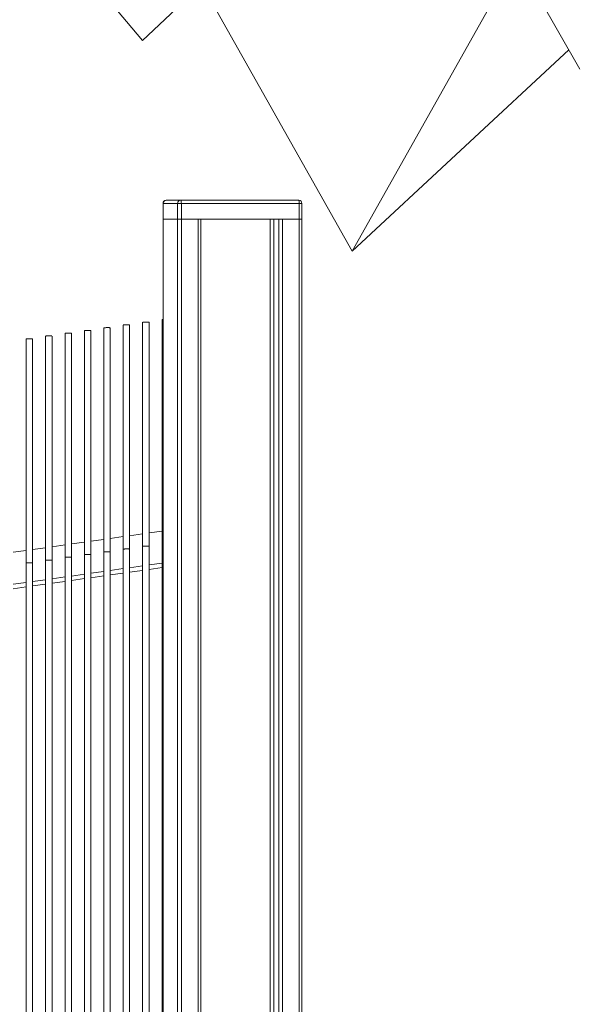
# Model space of a CAD drawing. Header units: millimetres. Extents: x 27350 to 76432, y -300 to 6935.
# Tile 39 of 43: x 75493 to 75839, y 1112 to 1727. Entities that reach past the tile are written whole.
import ezdxf

# ---------------------------------------------------------------- set-up
doc = ezdxf.new("R2010")
doc.units = ezdxf.units.MM
doc.header["$MEASUREMENT"] = 0
doc.layers.add('Nouveau_VRD _ Végétation.VRD', color=7, linetype='Continuous')
doc.layers.add('VRD _ Clôture.VRD', color=7, linetype='Continuous')

# ---------------------------------------------------------------- blocks, each defined once
blk = doc.blocks.new('Élément de coupe_67')
at = {"layer": 'VRD _ Clôture.VRD', "color": 7, "linetype": 'Continuous', "lineweight": 15}
for p, q in [((75549.24, 1402.88), (75557.37, 1404.04)), ((75561.37, 1404.6), (75569.49, 1405.76)), ((75573.49, 1406.33), (75581.61, 1407.49)), ((75500.76, 1395.98), (75508.88, 1397.13)), ((75512.88, 1397.7), (75521.01, 1398.86)), ((75525, 1399.43), (75533.13, 1400.58)), ((75537.12, 1401.15), (75545.25, 1402.31)), ((75464.39, 1390.8), (75472.52, 1391.96)), ((75476.52, 1392.53), (75484.64, 1393.68)), ((75488.64, 1394.25), (75496.76, 1395.41)), ((75415.91, 1383.9), (75424.04, 1385.06)), ((75428.03, 1385.63), (75436.16, 1386.78)), ((75440.15, 1387.35), (75448.28, 1388.51)), ((75452.27, 1389.08), (75460.4, 1390.23)), ((75561.37, 1384.59), (75569.49, 1385.75)), ((75573.49, 1386.32), (75581.61, 1387.48)), ((75573.49, 1383.54), (75581.61, 1384.7)), ((75367.42, 1377), (75375.55, 1378.16)), ((75379.55, 1378.73), (75387.67, 1379.88)), ((75391.67, 1380.45), (75399.79, 1381.61)), ((75403.79, 1382.18), (75411.91, 1383.33)), ((75512.88, 1377.69), (75521.01, 1378.85)), ((75525, 1379.42), (75533.13, 1380.58)), ((75537.12, 1381.14), (75545.25, 1382.3)), ((75537.12, 1378.37), (75545.25, 1379.52)), ((75549.24, 1382.87), (75557.37, 1384.03)), ((75549.24, 1380.09), (75557.37, 1381.25)), ((75561.37, 1381.82), (75569.49, 1382.97)), ((75331.06, 1371.83), (75339.19, 1372.98)), ((75343.18, 1373.55), (75351.31, 1374.71)), ((75355.3, 1375.28), (75363.43, 1376.43)), ((75464.39, 1370.79), (75472.52, 1371.95)), ((75476.52, 1372.52), (75484.64, 1373.67)), ((75488.64, 1374.24), (75496.76, 1375.4)), ((75488.64, 1371.47), (75496.76, 1372.62)), ((75500.76, 1375.97), (75508.88, 1377.12)), ((75500.76, 1373.19), (75508.88, 1374.35)), ((75512.88, 1374.92), (75521.01, 1376.07)), ((75525, 1376.64), (75533.13, 1377.8)), ((75282.57, 1364.93), (75290.7, 1366.08)), ((75294.7, 1366.65), (75302.82, 1367.81)), ((75306.82, 1368.38), (75314.94, 1369.53)), ((75318.94, 1370.1), (75327.06, 1371.26)), ((75428.03, 1365.62), (75436.16, 1366.77)), ((75440.15, 1367.34), (75448.28, 1368.5)), ((75440.15, 1364.57), (75448.28, 1365.72)), ((75452.27, 1369.07), (75460.4, 1370.22)), ((75452.27, 1366.29), (75460.4, 1367.45)), ((75464.39, 1368.02), (75472.52, 1369.17)), ((75476.52, 1369.74), (75484.64, 1370.9)), ((75246.21, 1359.75), (75254.34, 1360.91)), ((75258.33, 1361.47), (75266.46, 1362.63)), ((75270.45, 1363.2), (75278.58, 1364.36)), ((75379.54, 1358.72), (75387.67, 1359.87)), ((75391.67, 1360.44), (75399.79, 1361.6)), ((75403.79, 1362.17), (75411.91, 1363.32)), ((75403.79, 1359.39), (75411.91, 1360.55)), ((75415.91, 1363.89), (75424.04, 1365.05)), ((75415.91, 1361.12), (75424.04, 1362.27)), ((75428.03, 1362.84), (75436.16, 1364)), ((75197.72, 1352.85), (75205.85, 1354.01)), ((75209.85, 1354.57), (75217.97, 1355.73)), ((75221.97, 1356.3), (75230.09, 1357.46)), ((75234.09, 1358.02), (75242.21, 1359.18)), ((75343.18, 1353.54), (75351.31, 1354.7)), ((75355.3, 1355.27), (75363.43, 1356.42)), ((75355.3, 1352.49), (75363.43, 1353.65)), ((75367.42, 1356.99), (75375.55, 1358.15)), ((75367.42, 1354.21), (75375.55, 1355.37)), ((75379.54, 1355.94), (75387.67, 1357.1)), ((75391.67, 1357.67), (75399.79, 1358.82)), ((75161.36, 1347.67), (75169.49, 1348.83)), ((75173.48, 1349.4), (75181.61, 1350.56)), ((75185.6, 1351.12), (75193.73, 1352.28)), ((75294.7, 1346.64), (75302.82, 1347.8)), ((75306.82, 1348.37), (75314.94, 1349.52)), ((75318.94, 1350.09), (75327.06, 1351.25)), ((75318.94, 1347.31), (75327.06, 1348.47)), ((75331.06, 1351.82), (75339.19, 1352.97)), ((75331.06, 1349.04), (75339.19, 1350.2)), ((75343.18, 1350.76), (75351.31, 1351.92)), ((75112.88, 1340.77), (75121, 1341.93)), ((75125, 1342.5), (75133.12, 1343.65)), ((75137.12, 1344.22), (75145.24, 1345.38)), ((75149.24, 1345.95), (75157.37, 1347.1)), ((75258.33, 1341.46), (75266.46, 1342.62)), ((75270.45, 1343.19), (75278.58, 1344.35)), ((75270.45, 1340.41), (75278.58, 1341.57)), ((75282.57, 1344.92), (75290.7, 1346.07)), ((75282.57, 1342.14), (75290.7, 1343.3)), ((75294.7, 1343.86), (75302.82, 1345.02)), ((75306.82, 1345.59), (75314.94, 1346.75)), ((75079.1, 1335.97), (75084.64, 1336.75)), ((75088.63, 1337.32), (75096.76, 1338.48)), ((75100.75, 1339.05), (75108.88, 1340.2)), ((75209.85, 1334.56), (75217.97, 1335.72)), ((75221.97, 1336.29), (75230.09, 1337.45)), ((75234.09, 1338.01), (75242.21, 1339.17)), ((75234.09, 1335.24), (75242.21, 1336.39)), ((75246.21, 1339.74), (75254.34, 1340.9)), ((75246.21, 1336.96), (75254.34, 1338.12)), ((75258.33, 1338.69), (75266.46, 1339.84)), ((75161.36, 1327.66), (75169.49, 1328.82)), ((75173.48, 1329.39), (75181.61, 1330.55)), ((75185.6, 1331.11), (75193.73, 1332.27)), ((75185.6, 1328.34), (75193.73, 1329.49)), ((75197.72, 1332.84), (75205.85, 1334)), ((75197.72, 1330.06), (75205.85, 1331.22)), ((75209.85, 1331.79), (75217.97, 1332.94)), ((75221.97, 1333.51), (75230.09, 1334.67)), ((75125, 1322.49), (75133.12, 1323.64)), ((75137.12, 1324.21), (75145.24, 1325.37)), ((75137.12, 1321.44), (75145.24, 1322.59)), ((75149.24, 1325.94), (75157.37, 1327.1)), ((75149.24, 1323.16), (75157.37, 1324.32)), ((75161.36, 1324.89), (75169.49, 1326.04)), ((75173.48, 1326.61), (75181.61, 1327.77)), ((75079.32, 1315.99), (75084.64, 1316.74)), ((75088.63, 1317.31), (75096.76, 1318.47)), ((75100.75, 1319.04), (75108.88, 1320.19)), ((75100.75, 1316.26), (75108.88, 1317.42)), ((75112.88, 1320.76), (75121, 1321.92)), ((75112.88, 1317.99), (75121, 1319.14)), ((75125, 1319.71), (75133.12, 1320.87)), ((75079.35, 1313.22), (75084.64, 1313.97)), ((75088.63, 1314.54), (75096.76, 1315.69))]:
    blk.add_line(p, q, dxfattribs=at)
blk = doc.blocks.new('Élément de coupe_68')
at = {"layer": 'VRD _ Clôture.VRD', "color": 7, "linetype": 'Continuous', "lineweight": 15}
for p, q in [((75582.21, 1612.24), (75582.34, 1613.08)), ((75582.21, 1602.35), (75582.21, 1612.24)), ((75582.21, 1612.24), (75582.3, 1612.24)), ((75582.3, 1612.24), (75582.45, 1612.98)), ((75582.3, 1602.35), (75582.3, 1612.24)), ((75582.3, 1612.24), (75583.86, 1612.24)), ((75582.7, 1613.69), (75582.34, 1613.08)), ((75582.85, 1613.61), (75582.45, 1612.98)), ((75583.31, 1614.05), (75582.7, 1613.69)), ((75583.46, 1614.03), (75582.85, 1613.61)), ((75584.18, 1614.18), (75583.31, 1614.05)), ((75584.18, 1614.18), (75583.46, 1614.03)), ((75583.86, 1612.24), (75585.29, 1612.24)), ((75584.18, 1614.18), (75584.18, 1614.18)), ((75584.18, 1614.18), (75585.71, 1614.18)), ((75585.29, 1612.24), (75586.6, 1612.24)), ((75585.71, 1614.18), (75587.16, 1614.18)), ((75586.6, 1612.24), (75587.78, 1612.24)), ((75587.16, 1614.18), (75588.48, 1614.18)), ((75587.78, 1612.24), (75588.84, 1612.24)), ((75588.48, 1614.18), (75589.68, 1614.18)), ((75589.77, 1612.24), (75588.84, 1612.24)), ((75589.68, 1614.18), (75590.74, 1614.18)), ((75589.77, 1612.24), (75590.57, 1612.24)), ((75590.57, 1612.24), (75591.25, 1612.24)), ((75590.74, 1614.18), (75591.68, 1614.18)), ((75591.25, 1612.24), (75591.39, 1612.98)), ((75591.25, 1602.35), (75591.25, 1612.24)), ((75591.25, 1612.24), (75591.34, 1612.24)), ((75591.34, 1612.24), (75591.52, 1612.24)), ((75591.48, 1613.11), (75591.39, 1612.98)), ((75591.81, 1613.69), (75591.46, 1613.08)), ((75591.52, 1612.24), (75591.77, 1612.24)), ((75591.68, 1614.18), (75592.49, 1614.18)), ((75591.77, 1612.24), (75592.08, 1612.24)), ((75592.39, 1614.05), (75591.81, 1613.69)), ((75592.08, 1612.24), (75592.45, 1612.24)), ((75593.19, 1614.18), (75592.39, 1614.05)), ((75592.45, 1612.24), (75592.84, 1612.24)), ((75593.16, 1614.18), (75592.49, 1614.18)), ((75592.55, 1614.05), (75592.54, 1614.05)), ((75593.19, 1614.18), (75592.55, 1614.05)), ((75592.84, 1612.24), (75593.26, 1612.24)), ((75593.19, 1614.18), (75593.35, 1614.18)), ((75593.26, 1612.24), (75593.67, 1612.24)), ((75593.35, 1614.18), (75666.84, 1614.18)), ((75593.35, 1614.18), (75593.47, 1614.03)), ((75593.47, 1614.03), (75593.58, 1613.61)), ((75593.58, 1613.61), (75593.65, 1612.98)), ((75593.67, 1612.24), (75593.65, 1612.98)), ((75593.67, 1612.24), (75667.36, 1612.24)), ((75593.67, 1602.35), (75593.67, 1612.24)), ((75666.96, 1614.18), (75666.84, 1614.18)), ((75666.84, 1614.18), (75667.04, 1614.03)), ((75666.96, 1614.18), (75667.81, 1614.05)), ((75667.04, 1614.03), (75667.21, 1613.61)), ((75667.21, 1613.61), (75667.32, 1612.98)), ((75667.36, 1612.24), (75667.32, 1612.98)), ((75667.36, 1602.35), (75667.36, 1612.24)), ((75667.36, 1612.24), (75667.76, 1612.24)), ((75668.12, 1612.24), (75667.76, 1612.24)), ((75667.81, 1614.05), (75668.42, 1613.69)), ((75668.42, 1612.24), (75668.12, 1612.24)), ((75668.42, 1613.69), (75668.78, 1613.08)), ((75668.67, 1612.24), (75668.42, 1612.24)), ((75668.67, 1612.24), (75668.83, 1612.24)), ((75668.91, 1612.24), (75668.78, 1613.08)), ((75668.91, 1612.24), (75668.83, 1612.24)), ((75668.91, 1602.35), (75668.91, 1612.24)), ((75582.21, 160.27), (75582.21, 1602.35)), ((75582.21, 1602.35), (75582.3, 1602.35)), ((75582.3, 160.27), (75582.3, 1602.35)), ((75582.3, 1602.35), (75583.86, 1602.35)), ((75583.86, 1602.35), (75585.29, 1602.35)), ((75585.29, 1602.35), (75586.6, 1602.35)), ((75586.6, 1602.35), (75587.78, 1602.35)), ((75587.78, 1602.35), (75588.84, 1602.35)), ((75588.84, 1602.35), (75589.77, 1602.35)), ((75589.77, 1602.35), (75590.57, 1602.35)), ((75590.57, 1602.35), (75591.25, 1602.35)), ((75591.25, 159.37), (75591.25, 1602.35)), ((75591.25, 1602.35), (75591.34, 1602.35)), ((75591.34, 1602.35), (75591.52, 1602.35)), ((75591.52, 1602.35), (75591.77, 1602.35)), ((75591.77, 1602.35), (75592.08, 1602.35)), ((75592.08, 1602.35), (75592.45, 1602.35)), ((75592.45, 1602.35), (75592.84, 1602.35)), ((75592.84, 1602.35), (75593.26, 1602.35)), ((75593.26, 1602.35), (75593.67, 1602.35)), ((75593.67, 159.27), (75593.67, 1602.35)), ((75593.67, 1602.35), (75604.18, 1602.35)), ((75604.18, 159.2), (75604.18, 1602.35)), ((75604.18, 1602.35), (75604.56, 1602.35)), ((75604.18, 1602.35), (75656.86, 1602.35)), ((75604.56, 1602.35), (75604.9, 1602.35)), ((75605.74, 159.26), (75605.74, 1602.35)), ((75649.1, 154.62), (75649.1, 1602.35)), ((75651.49, 148.16), (75651.49, 1602.35)), ((75654.46, 96.69), (75654.46, 1602.35)), ((75656.86, 68.46), (75656.86, 1602.35)), ((75656.86, 1602.35), (75667.36, 1602.35)), ((75667.36, 68.42), (75667.36, 1602.35)), ((75667.36, 1602.35), (75667.76, 1602.35)), ((75667.76, 1602.35), (75668.12, 1602.35)), ((75668.12, 1602.35), (75668.42, 1602.35)), ((75668.42, 1602.35), (75668.67, 1602.35)), ((75668.67, 1602.35), (75668.83, 1602.35)), ((75668.83, 1602.35), (75668.91, 1602.35)), ((75668.91, 68.42), (75668.91, 1602.35))]:
    blk.add_line(p, q, dxfattribs=at)
blk = doc.blocks.new('Élément de coupe_79')
at = {"layer": 'Nouveau_VRD _ Végétation.VRD', "color": 7, "linetype": 'Continuous', "lineweight": 15}
for p, q in [((75569.5, 1713.97), (75431.41, 1877.68)), ((75569.5, 1713.97), (75742.1, 1877.68)), ((75842.59, 1696.02), (75747.17, 1862.94)), ((75700.39, 1582.29), (75803.05, 1765.18)), ((75700.39, 1582.29), (75606.42, 1748.98)), ((75700.39, 1582.29), (75835.64, 1708.18))]:
    blk.add_line(p, q, dxfattribs=at)
blk = doc.blocks.new('Élément de coupe_384')
at = {"layer": 'VRD _ Clôture.VRD', "color": 7, "linetype": 'Continuous', "lineweight": 15}
for p, q in [((75496.76, 160.85), (75496.76, 1387.62)), ((75500.76, 160.82), (75500.76, 1387.64))]:
    blk.add_line(p, q, dxfattribs=at)
blk = doc.blocks.new('Élément de coupe_385')
at = {"layer": 'VRD _ Clôture.VRD', "color": 7, "linetype": 'Continuous', "lineweight": 15}
for p, q in [((75508.88, 160.77), (75508.88, 1389.35)), ((75512.88, 160.74), (75512.88, 1389.37))]:
    blk.add_line(p, q, dxfattribs=at)
blk = doc.blocks.new('Élément de coupe_386')
at = {"layer": 'VRD _ Clôture.VRD', "color": 7, "linetype": 'Continuous', "lineweight": 15}
for p, q in [((75521.01, 160.68), (75521.01, 1391.07)), ((75525, 160.66), (75525, 1391.09))]:
    blk.add_line(p, q, dxfattribs=at)
blk = doc.blocks.new('Élément de coupe_387')
at = {"layer": 'VRD _ Clôture.VRD', "color": 7, "linetype": 'Continuous', "lineweight": 15}
for p, q in [((75533.13, 160.6), (75533.13, 1392.8)), ((75537.12, 160.58), (75537.12, 1392.82))]:
    blk.add_line(p, q, dxfattribs=at)
blk = doc.blocks.new('Élément de coupe_388')
at = {"layer": 'VRD _ Clôture.VRD', "color": 7, "linetype": 'Continuous', "lineweight": 15}
for p, q in [((75545.25, 160.52), (75545.25, 1394.52)), ((75549.24, 160.49), (75549.24, 1394.54))]:
    blk.add_line(p, q, dxfattribs=at)
blk = doc.blocks.new('Élément de coupe_389')
at = {"layer": 'VRD _ Clôture.VRD', "color": 7, "linetype": 'Continuous', "lineweight": 15}
for p, q in [((75557.37, 160.44), (75557.37, 1396.25)), ((75561.37, 160.41), (75561.37, 1396.27))]:
    blk.add_line(p, q, dxfattribs=at)
blk = doc.blocks.new('Élément de coupe_412')
at = {"layer": 'VRD _ Clôture.VRD', "color": 7, "linetype": 'Continuous', "lineweight": 15}
for p, q in [((75496.76, 1387.62), (75496.76, 1527.62)), ((75496.81, 1527.63), (75496.92, 1527.64)), ((75496.92, 1527.64), (75497.08, 1527.65)), ((75497.08, 1527.65), (75497.29, 1527.66)), ((75497.29, 1527.66), (75497.55, 1527.67)), ((75497.55, 1527.67), (75497.84, 1527.68)), ((75497.84, 1527.68), (75498.17, 1527.69)), ((75498.17, 1527.69), (75498.51, 1527.69)), ((75498.51, 1527.69), (75498.86, 1527.69)), ((75498.86, 1527.69), (75499.2, 1527.7)), ((75499.2, 1527.7), (75499.53, 1527.69)), ((75499.53, 1527.69), (75499.84, 1527.69)), ((75499.84, 1527.69), (75500.12, 1527.69)), ((75500.12, 1527.69), (75500.35, 1527.68)), ((75500.35, 1527.68), (75500.54, 1527.67)), ((75500.54, 1527.67), (75500.67, 1527.66)), ((75500.67, 1527.66), (75500.74, 1527.65)), ((75500.76, 1387.64), (75500.76, 1527.64)), ((75496.81, 1387.63), (75496.92, 1387.64)), ((75496.92, 1387.64), (75497.08, 1387.65)), ((75497.08, 1387.65), (75497.29, 1387.66)), ((75497.29, 1387.66), (75497.55, 1387.67)), ((75497.55, 1387.67), (75497.84, 1387.68)), ((75497.84, 1387.68), (75498.17, 1387.69)), ((75498.17, 1387.69), (75498.51, 1387.69)), ((75498.51, 1387.69), (75498.86, 1387.69)), ((75498.86, 1387.69), (75499.2, 1387.7)), ((75499.2, 1387.7), (75499.53, 1387.69)), ((75499.53, 1387.69), (75499.84, 1387.69)), ((75499.84, 1387.69), (75500.12, 1387.69)), ((75500.12, 1387.69), (75500.35, 1387.68)), ((75500.35, 1387.68), (75500.54, 1387.67)), ((75500.54, 1387.67), (75500.67, 1387.66)), ((75500.67, 1387.66), (75500.74, 1387.65))]:
    blk.add_line(p, q, dxfattribs=at)
blk = doc.blocks.new('Élément de coupe_413')
at = {"layer": 'VRD _ Clôture.VRD', "color": 7, "linetype": 'Continuous', "lineweight": 15}
for p, q in [((75508.88, 1389.35), (75508.88, 1529.35)), ((75508.93, 1529.36), (75509.04, 1529.37)), ((75509.04, 1529.37), (75509.2, 1529.38)), ((75509.2, 1529.38), (75509.41, 1529.39)), ((75509.41, 1529.39), (75509.67, 1529.4)), ((75509.67, 1529.4), (75509.97, 1529.41)), ((75509.97, 1529.41), (75510.29, 1529.41)), ((75510.29, 1529.41), (75510.63, 1529.42)), ((75510.63, 1529.42), (75510.98, 1529.42)), ((75510.98, 1529.42), (75511.32, 1529.42)), ((75511.32, 1529.42), (75511.66, 1529.42)), ((75511.66, 1529.42), (75511.96, 1529.42)), ((75511.96, 1529.42), (75512.24, 1529.41)), ((75512.24, 1529.41), (75512.47, 1529.41)), ((75512.47, 1529.41), (75512.66, 1529.4)), ((75512.66, 1529.4), (75512.79, 1529.39)), ((75512.79, 1529.39), (75512.87, 1529.38)), ((75512.88, 1389.37), (75512.88, 1529.37)), ((75508.93, 1389.36), (75509.04, 1389.37)), ((75509.04, 1389.37), (75509.2, 1389.38)), ((75509.2, 1389.38), (75509.41, 1389.39)), ((75509.41, 1389.39), (75509.67, 1389.4)), ((75509.67, 1389.4), (75509.97, 1389.41)), ((75509.97, 1389.41), (75510.29, 1389.41)), ((75510.29, 1389.41), (75510.63, 1389.42)), ((75510.63, 1389.42), (75510.98, 1389.42)), ((75510.98, 1389.42), (75511.32, 1389.42)), ((75511.32, 1389.42), (75511.66, 1389.42)), ((75511.66, 1389.42), (75511.96, 1389.42)), ((75511.96, 1389.42), (75512.24, 1389.41)), ((75512.24, 1389.41), (75512.47, 1389.41)), ((75512.47, 1389.41), (75512.66, 1389.4)), ((75512.66, 1389.4), (75512.79, 1389.39)), ((75512.79, 1389.39), (75512.87, 1389.38))]:
    blk.add_line(p, q, dxfattribs=at)
blk = doc.blocks.new('Élément de coupe_414')
at = {"layer": 'VRD _ Clôture.VRD', "color": 7, "linetype": 'Continuous', "lineweight": 15}
for p, q in [((75521.01, 1391.07), (75521.01, 1531.07)), ((75521.05, 1531.08), (75521.16, 1531.09)), ((75521.16, 1531.09), (75521.32, 1531.1)), ((75521.32, 1531.1), (75521.53, 1531.11)), ((75521.53, 1531.11), (75521.79, 1531.12)), ((75521.79, 1531.12), (75522.09, 1531.13)), ((75522.09, 1531.13), (75522.41, 1531.14)), ((75522.41, 1531.14), (75522.75, 1531.14)), ((75522.75, 1531.14), (75523.1, 1531.14)), ((75523.1, 1531.14), (75523.44, 1531.15)), ((75523.44, 1531.15), (75523.78, 1531.14)), ((75523.78, 1531.14), (75524.09, 1531.14)), ((75524.09, 1531.14), (75524.36, 1531.14)), ((75524.36, 1531.14), (75524.6, 1531.13)), ((75524.6, 1531.13), (75524.78, 1531.12)), ((75524.78, 1531.12), (75524.91, 1531.11)), ((75524.91, 1531.11), (75524.99, 1531.1)), ((75525, 1391.09), (75525, 1531.09)), ((75521.05, 1391.08), (75521.16, 1391.09)), ((75521.16, 1391.09), (75521.32, 1391.1)), ((75521.32, 1391.1), (75521.53, 1391.11)), ((75521.53, 1391.11), (75521.79, 1391.12)), ((75521.79, 1391.12), (75522.09, 1391.13)), ((75522.09, 1391.13), (75522.41, 1391.14)), ((75522.41, 1391.14), (75522.75, 1391.14)), ((75522.75, 1391.14), (75523.1, 1391.14)), ((75523.1, 1391.14), (75523.44, 1391.15)), ((75523.44, 1391.15), (75523.78, 1391.14)), ((75523.78, 1391.14), (75524.09, 1391.14)), ((75524.09, 1391.14), (75524.36, 1391.14)), ((75524.36, 1391.14), (75524.6, 1391.13)), ((75524.6, 1391.13), (75524.78, 1391.12)), ((75524.78, 1391.12), (75524.91, 1391.11)), ((75524.91, 1391.11), (75524.99, 1391.1))]:
    blk.add_line(p, q, dxfattribs=at)
blk = doc.blocks.new('Élément de coupe_415')
at = {"layer": 'VRD _ Clôture.VRD', "color": 7, "linetype": 'Continuous', "lineweight": 15}
for p, q in [((75533.13, 1392.8), (75533.13, 1532.8)), ((75533.17, 1532.81), (75533.28, 1532.82)), ((75533.28, 1532.82), (75533.44, 1532.83)), ((75533.44, 1532.83), (75533.66, 1532.84)), ((75533.66, 1532.84), (75533.91, 1532.85)), ((75533.91, 1532.85), (75534.21, 1532.86)), ((75534.21, 1532.86), (75534.53, 1532.86)), ((75534.53, 1532.86), (75534.87, 1532.87)), ((75534.87, 1532.87), (75535.22, 1532.87)), ((75535.22, 1532.87), (75535.57, 1532.87)), ((75535.57, 1532.87), (75535.9, 1532.87)), ((75535.9, 1532.87), (75536.21, 1532.87)), ((75536.21, 1532.87), (75536.48, 1532.86)), ((75536.48, 1532.86), (75536.72, 1532.86)), ((75536.72, 1532.86), (75536.9, 1532.85)), ((75536.9, 1532.85), (75537.03, 1532.84)), ((75537.03, 1532.84), (75537.11, 1532.83)), ((75537.12, 1392.82), (75537.12, 1532.82)), ((75533.17, 1392.81), (75533.28, 1392.82)), ((75533.28, 1392.82), (75533.44, 1392.83)), ((75533.44, 1392.83), (75533.66, 1392.84)), ((75533.66, 1392.84), (75533.91, 1392.85)), ((75533.91, 1392.85), (75534.21, 1392.86)), ((75534.21, 1392.86), (75534.53, 1392.86)), ((75534.53, 1392.86), (75534.87, 1392.87)), ((75534.87, 1392.87), (75535.22, 1392.87)), ((75535.22, 1392.87), (75535.57, 1392.87)), ((75535.57, 1392.87), (75535.9, 1392.87)), ((75535.9, 1392.87), (75536.21, 1392.87)), ((75536.21, 1392.87), (75536.48, 1392.86)), ((75536.48, 1392.86), (75536.72, 1392.86)), ((75536.72, 1392.86), (75536.9, 1392.85)), ((75536.9, 1392.85), (75537.03, 1392.84)), ((75537.03, 1392.84), (75537.11, 1392.83))]:
    blk.add_line(p, q, dxfattribs=at)
blk = doc.blocks.new('Élément de coupe_416')
at = {"layer": 'VRD _ Clôture.VRD', "color": 7, "linetype": 'Continuous', "lineweight": 15}
for p, q in [((75545.25, 1394.52), (75545.25, 1534.52)), ((75545.3, 1534.53), (75545.4, 1534.54)), ((75545.4, 1534.54), (75545.56, 1534.55)), ((75545.56, 1534.55), (75545.78, 1534.56)), ((75545.78, 1534.56), (75546.04, 1534.57)), ((75546.04, 1534.57), (75546.33, 1534.58)), ((75546.33, 1534.58), (75546.65, 1534.59)), ((75546.65, 1534.59), (75546.99, 1534.59)), ((75546.99, 1534.59), (75547.34, 1534.59)), ((75547.34, 1534.59), (75547.69, 1534.6)), ((75547.69, 1534.6), (75548.02, 1534.59)), ((75548.02, 1534.59), (75548.33, 1534.59)), ((75548.33, 1534.59), (75548.6, 1534.59)), ((75548.6, 1534.59), (75548.84, 1534.58)), ((75548.84, 1534.58), (75549.02, 1534.57)), ((75549.02, 1534.57), (75549.16, 1534.56)), ((75549.16, 1534.56), (75549.23, 1534.55)), ((75549.24, 1394.54), (75549.24, 1534.54)), ((75545.3, 1394.53), (75545.4, 1394.54)), ((75545.4, 1394.54), (75545.56, 1394.55)), ((75545.56, 1394.55), (75545.78, 1394.56)), ((75545.78, 1394.56), (75546.04, 1394.57)), ((75546.04, 1394.57), (75546.33, 1394.58)), ((75546.33, 1394.58), (75546.65, 1394.59)), ((75546.65, 1394.59), (75546.99, 1394.59)), ((75546.99, 1394.59), (75547.34, 1394.59)), ((75547.34, 1394.59), (75547.69, 1394.6)), ((75547.69, 1394.6), (75548.02, 1394.59)), ((75548.02, 1394.59), (75548.33, 1394.59)), ((75548.33, 1394.59), (75548.6, 1394.59)), ((75548.6, 1394.59), (75548.84, 1394.58)), ((75548.84, 1394.58), (75549.02, 1394.57)), ((75549.02, 1394.57), (75549.16, 1394.56)), ((75549.16, 1394.56), (75549.23, 1394.55))]:
    blk.add_line(p, q, dxfattribs=at)
blk = doc.blocks.new('Élément de coupe_417')
at = {"layer": 'VRD _ Clôture.VRD', "color": 7, "linetype": 'Continuous', "lineweight": 15}
for p, q in [((75557.37, 1396.25), (75557.37, 1536.25)), ((75557.42, 1536.26), (75557.52, 1536.27)), ((75557.52, 1536.27), (75557.69, 1536.28)), ((75557.69, 1536.28), (75557.9, 1536.29)), ((75557.9, 1536.29), (75558.16, 1536.3)), ((75558.16, 1536.3), (75558.45, 1536.31)), ((75558.45, 1536.31), (75558.77, 1536.31)), ((75558.77, 1536.31), (75559.11, 1536.32)), ((75559.11, 1536.32), (75559.46, 1536.32)), ((75559.46, 1536.32), (75559.81, 1536.32)), ((75559.81, 1536.32), (75560.14, 1536.32)), ((75560.14, 1536.32), (75560.45, 1536.32)), ((75560.45, 1536.32), (75560.72, 1536.31)), ((75560.72, 1536.31), (75560.96, 1536.31)), ((75560.96, 1536.31), (75561.15, 1536.3)), ((75561.15, 1536.3), (75561.28, 1536.29)), ((75561.28, 1536.29), (75561.35, 1536.28)), ((75561.37, 1396.27), (75561.37, 1536.27)), ((75557.42, 1396.26), (75557.52, 1396.27)), ((75557.52, 1396.27), (75557.69, 1396.28)), ((75557.69, 1396.28), (75557.9, 1396.29)), ((75557.9, 1396.29), (75558.16, 1396.3)), ((75558.16, 1396.3), (75558.45, 1396.31)), ((75558.45, 1396.31), (75558.77, 1396.31)), ((75558.77, 1396.31), (75559.11, 1396.32)), ((75559.11, 1396.32), (75559.46, 1396.32)), ((75559.46, 1396.32), (75559.81, 1396.32)), ((75559.81, 1396.32), (75560.14, 1396.32)), ((75560.14, 1396.32), (75560.45, 1396.32)), ((75560.45, 1396.32), (75560.72, 1396.31)), ((75560.72, 1396.31), (75560.96, 1396.31)), ((75560.96, 1396.31), (75561.15, 1396.3)), ((75561.15, 1396.3), (75561.28, 1396.29)), ((75561.28, 1396.29), (75561.35, 1396.28))]:
    blk.add_line(p, q, dxfattribs=at)
blk = doc.blocks.new('Élément de coupe_420')
at = {"layer": 'VRD _ Clôture.VRD', "color": 7, "linetype": 'Continuous', "lineweight": 15}
for p, q in [((75569.49, 160.36), (75569.49, 1397.97)), ((75573.49, 160.33), (75573.49, 1397.99))]:
    blk.add_line(p, q, dxfattribs=at)
blk = doc.blocks.new('Élément de coupe_421')
at = {"layer": 'VRD _ Clôture.VRD', "color": 7, "linetype": 'Continuous', "lineweight": 15}
blk.add_line((75581.61, 160.28), (75581.61, 1399.7), dxfattribs=at)
blk = doc.blocks.new('Élément de coupe_422')
at = {"layer": 'VRD _ Clôture.VRD', "color": 7, "linetype": 'Continuous', "lineweight": 15}
for p, q in [((75569.49, 1397.97), (75569.49, 1537.97)), ((75569.54, 1537.98), (75569.64, 1537.99)), ((75569.64, 1537.99), (75569.81, 1538)), ((75569.81, 1538), (75570.02, 1538.01)), ((75570.02, 1538.01), (75570.28, 1538.02)), ((75570.28, 1538.02), (75570.57, 1538.03)), ((75570.57, 1538.03), (75570.9, 1538.04)), ((75570.9, 1538.04), (75571.24, 1538.04)), ((75571.24, 1538.04), (75571.58, 1538.05)), ((75571.58, 1538.05), (75571.93, 1538.05)), ((75571.93, 1538.05), (75572.26, 1538.05)), ((75572.26, 1538.05), (75572.57, 1538.04)), ((75572.57, 1538.04), (75572.85, 1538.04)), ((75572.85, 1538.04), (75573.08, 1538.03)), ((75573.08, 1538.03), (75573.27, 1538.02)), ((75573.27, 1538.02), (75573.4, 1538.01)), ((75573.4, 1538.01), (75573.47, 1538)), ((75573.49, 1397.99), (75573.49, 1537.99)), ((75569.54, 1397.98), (75569.64, 1397.99)), ((75569.64, 1397.99), (75569.81, 1398)), ((75569.81, 1398), (75570.02, 1398.01)), ((75570.02, 1398.01), (75570.28, 1398.02)), ((75570.28, 1398.02), (75570.57, 1398.03)), ((75570.57, 1398.03), (75570.9, 1398.04)), ((75570.9, 1398.04), (75571.24, 1398.04)), ((75571.24, 1398.04), (75571.58, 1398.05)), ((75571.58, 1398.05), (75571.93, 1398.05)), ((75571.93, 1398.05), (75572.26, 1398.05)), ((75572.26, 1398.05), (75572.57, 1398.04)), ((75572.57, 1398.04), (75572.85, 1398.04)), ((75572.85, 1398.04), (75573.08, 1398.03)), ((75573.08, 1398.03), (75573.27, 1398.02)), ((75573.27, 1398.02), (75573.4, 1398.01)), ((75573.4, 1398.01), (75573.47, 1398))]:
    blk.add_line(p, q, dxfattribs=at)
blk = doc.blocks.new('Élément de coupe_423')
at = {"layer": 'VRD _ Clôture.VRD', "color": 7, "linetype": 'Continuous', "lineweight": 15}
for p, q in [((75581.61, 1399.7), (75581.61, 1539.7)), ((75581.66, 1539.71), (75581.77, 1539.72)), ((75581.77, 1539.72), (75581.93, 1539.73)), ((75581.93, 1539.73), (75582.14, 1539.74)), ((75582.14, 1539.74), (75582.21, 1539.74)), ((75581.66, 1399.71), (75581.77, 1399.72)), ((75581.77, 1399.72), (75581.93, 1399.73)), ((75581.93, 1399.73), (75582.14, 1399.74)), ((75582.14, 1399.74), (75582.21, 1399.74))]:
    blk.add_line(p, q, dxfattribs=at)

msp = doc.modelspace()

# ---------------------------------------------------------------- block references
at = {"layer": 'Nouveau_VRD _ Végétation.VRD', "lineweight": 0}
msp.add_blockref('Élément de coupe_79', (0, 0), dxfattribs=at)
at = {"layer": 'VRD _ Clôture.VRD', "lineweight": 0}
for name in ['Élément de coupe_68', 'Élément de coupe_422', 'Élément de coupe_423', 'Élément de coupe_415', 'Élément de coupe_416', 'Élément de coupe_417', 'Élément de coupe_412', 'Élément de coupe_413', 'Élément de coupe_414', 'Élément de coupe_67', 'Élément de coupe_420', 'Élément de coupe_421', 'Élément de coupe_386', 'Élément de coupe_387', 'Élément de coupe_388', 'Élément de coupe_389', 'Élément de coupe_384', 'Élément de coupe_385']:
    msp.add_blockref(name, (0, 0), dxfattribs=at)

doc.saveas('drawing.dxf')
